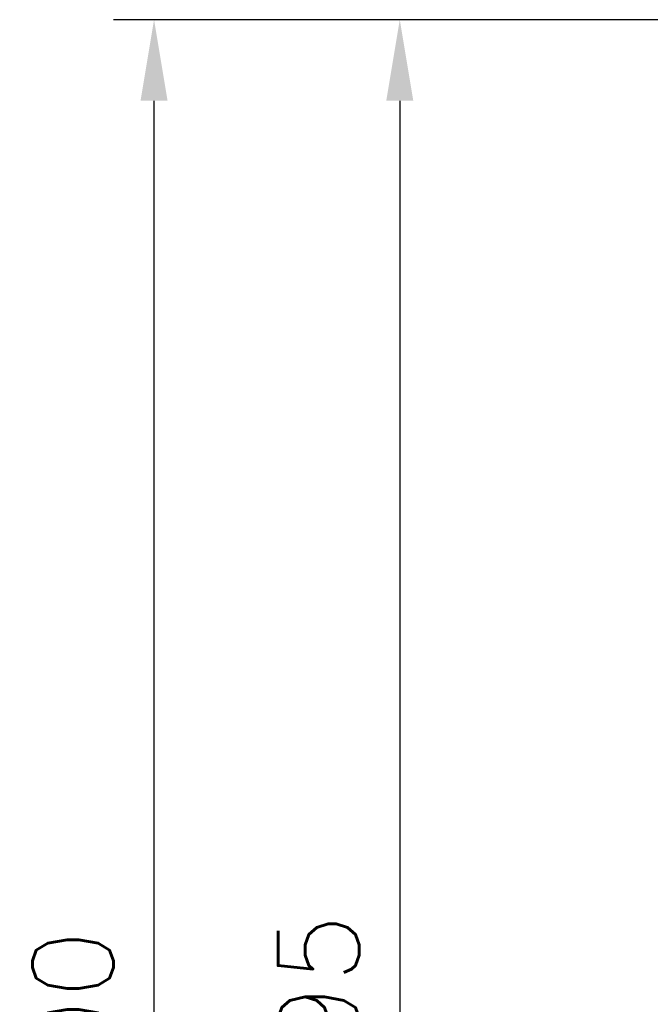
# Model space of a CAD drawing. Header units: millimetres. Extents: x 0 to 594, y 0 to 420.
# Tile 4 of 36: x 133 to 164, y 273 to 321. Entities that reach past the tile are written whole.
import ezdxf

# ---------------------------------------------------------------- set-up
doc = ezdxf.new("R2010")
doc.units = ezdxf.units.MM
doc.header["$PDSIZE"] = -1
doc.styles.get("Standard").update_dxf_attribs({"font": 'txt.shx', "bigfont": 'whgtxt.shx'})
doc.dimstyles.new('ISO-25', dxfattribs={"dimtxt": 2.5, "dimasz": 2.5, "dimexe": 1.25, "dimexo": 0.625, "dimtad": 1, "dimtxsty": 'Standard', "dimcen": 2.5, "dimadec": 0, "dimazin": 0, "dimtfac": 1, "dimtmove": 0, "dimatfit": 3, "dimfxl": 0, "dimarcsym": 0})

# ---------------------------------------------------------------- blocks, each defined once
blk = doc.blocks.new('*D33')
at = {"color": 8, "lineweight": -2}
for p, q in [((164.666, 321.193), (149.603, 321.193)), ((151.603, 317.193), (151.603, 230.193)), ((164.666, 226.193), (149.603, 226.193))]:
    blk.add_line(p, q, dxfattribs=at)
at = {"color": 8}
for points in [[(150.937, 317.193), (152.27, 317.193), (151.603, 321.193)], [(150.937, 230.193), (152.27, 230.193), (151.603, 226.193)]]:
    blk.add_solid(points, dxfattribs=at)
at = {"layer": 'Defpoints', "color": 0}
for p in [(166.666, 321.193), (151.603, 226.193), (166.666, 226.193)]:
    blk.add_point(p, dxfattribs=at)
at = {"color": 3, "insert": (147.603, 273.693), "char_height": 4, "attachment_point": 5, "rotation": 90}
blk.add_mtext('\\A1;95', dxfattribs=at)
blk = doc.blocks.new('*D34')
at = {"color": 8, "lineweight": -2}
for p, q in [((164.666, 321.193), (137.49, 321.193)), ((139.49, 225.193), (139.49, 317.193)), ((174.266, 221.193), (137.49, 221.193))]:
    blk.add_line(p, q, dxfattribs=at)
at = {"color": 8}
for points in [[(138.823, 317.193), (140.156, 317.193), (139.49, 321.193)], [(138.823, 225.193), (140.156, 225.193), (139.49, 221.193)]]:
    blk.add_solid(points, dxfattribs=at)
at = {"layer": 'Defpoints', "color": 0}
for p in [(139.49, 321.193), (166.666, 321.193), (176.266, 221.193)]:
    blk.add_point(p, dxfattribs=at)
at = {"color": 3, "insert": (135.49, 271.193), "char_height": 4, "attachment_point": 5, "rotation": 90}
blk.add_mtext('\\A1;100', dxfattribs=at)

msp = doc.modelspace()

# ---------------------------------------------------------------- dimensions: what is measured, and where the dimension line sits
for base, p1, p2, picture, middle in [((139.4898, 321.193), (176.2656, 221.193), (166.6656, 321.193), '*D34', (135.4898, 271.193)), ((151.6035, 226.193), (166.6656, 321.193), (166.6656, 226.193), '*D33', (147.6035, 273.693))]:
    dim = msp.add_linear_dim(base=base, p1=p1, p2=p2, angle=90, dimstyle='ISO-25', override={"dimscale": 2, "dimtxt": 2, "dimasz": 2, "dimexe": 1, "dimexo": 1, "dimgap": 1, "dimdec": 3, "dimzin": 9, "dimdsep": 46, "dimcen": 0, "dimclrd": 8, "dimclre": 8, "dimclrt": 3, "dimadec": 3, "dimazin": 2, "dimtdec": 3, "dimfxl": 0.6, "dimtolj": 1, "dimtzin": 1, "dimarcsym": 1})
    dim.commit()
    dim.dimension.update_dxf_attribs({"geometry": picture, "text_midpoint": middle})

doc.saveas('drawing.dxf')
